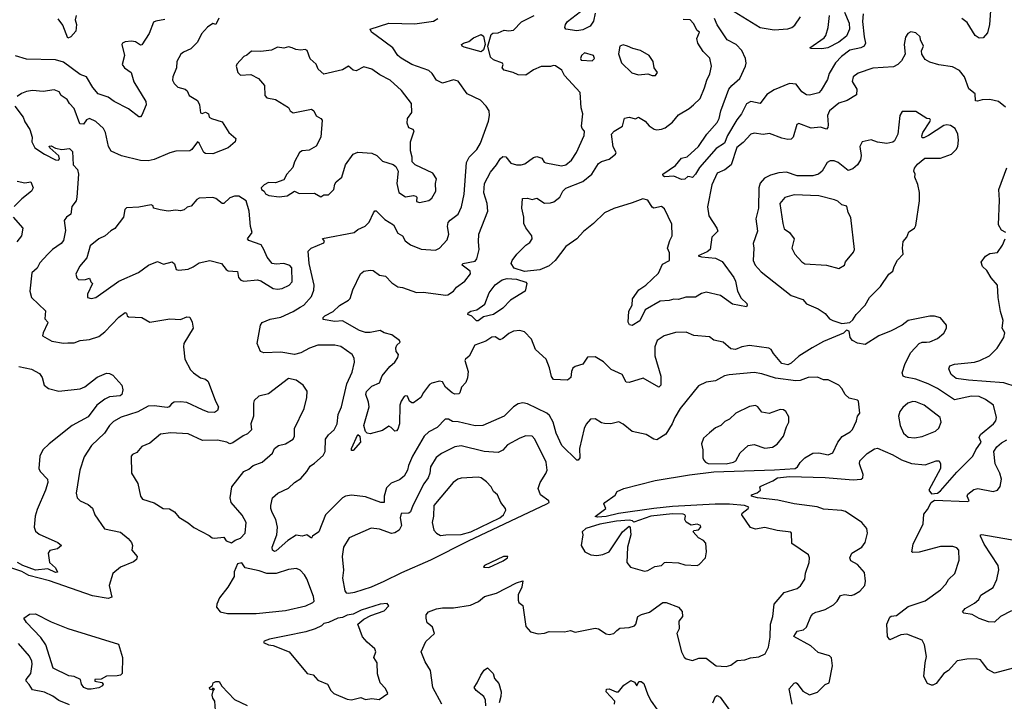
# Model space of a CAD drawing. Extents: x 1921360 to 2014538, y 768294 to 907744.
# Tile 203 of 256: x 1984132 to 1990518, y 806505 to 810927. Entities that reach past the tile are written whole.
import ezdxf

# ---------------------------------------------------------------- set-up
doc = ezdxf.new("R2010")
doc.units = 0

msp = doc.modelspace()

# ---------------------------------------------------------------- linework, layer by layer
at = {"layer": '0CON10XD'}
for points in [[(1987865, 810970), (1987852.7, 810917.3), (1987831.4, 810885), (1987785, 810860.9), (1987745, 810853.8), (1987675, 810866), (1987667.5, 810875), (1987671.5, 810895), (1987684.2, 810915.8), (1987797.6, 811002.4)], [(1988765, 810979.4), (1988934, 810875), (1989025, 810860.5), (1989115, 810866.9), (1989138.8, 810875), (1989158.3, 810891.7), (1989197.1, 810945)], [(1989481.1, 810975), (1989510.7, 810905), (1989514.3, 810865.7), (1989495, 810819.2), (1989445, 810781.6), (1989374, 810745), (1989335, 810737.5), (1989265, 810740), (1989257.5, 810745), (1989350, 810810), (1989360.6, 810825), (1989376.4, 810875), (1989384.1, 810955)], [(1990431.5, 811015), (1990422.5, 810895), (1990408.8, 810841.2), (1990380.9, 810809.1), (1990355, 810805.8), (1990329.2, 810825), (1990278.1, 810908.1), (1990243.3, 810935)], [(1985072.9, 810927.1), (1985015, 810917.5), (1985000.2, 810909.8), (1984972.7, 810837.3), (1984925, 810764), (1984915, 810760.8), (1984882.2, 810782.2), (1984856.7, 810786.7), (1984815, 810782.4), (1984799.5, 810775), (1984794.7, 810765.3), (1984812.5, 810695), (1984797.3, 810635), (1984810.7, 810615), (1984854.7, 810584.7), (1984873.2, 810523.2), (1984950.8, 810395), (1984951.4, 810375), (1984923.4, 810306.6), (1984915, 810296), (1984905, 810297.5), (1984838.1, 810348.1), (1984745, 810396.4), (1984704.7, 810424.7), (1984641.2, 810445), (1984606.6, 810486.6), (1984565, 810555.6), (1984525, 810571.8), (1984415, 810650.7), (1984364.6, 810665.4), (1984175, 810671.5), (1984105, 810692.9)], [(1985424, 810936), (1985405, 810896.2), (1985385, 810901.2), (1985350.8, 810879.2), (1985310.8, 810835), (1985285, 810781.2), (1985241.5, 810738.5), (1985193.4, 810716.6), (1985177.2, 810702.8), (1985152, 810655), (1985149.4, 810615), (1985124.4, 810555), (1985122.5, 810535), (1985133.6, 810513.6), (1985158.1, 810488.1), (1985206.2, 810475), (1985218.8, 810465), (1985231.2, 810435), (1985285, 810401.9), (1985298.2, 810375), (1985305, 810322.5), (1985315, 810317.5), (1985337, 810327), (1985356.4, 810316.4), (1985360, 810295), (1985376.7, 810285), (1985445, 810264), (1985488, 810195), (1985533.3, 810155), (1985528.8, 810135), (1985485, 810096), (1985384.2, 810055.8), (1985337.9, 810057.9), (1985326, 810065), (1985295, 810126.7), (1985285, 810133.3), (1985248.6, 810085), (1985235, 810075.7), (1985145, 810074.2), (1985105, 810063.1), (1985005, 810019.2), (1984965, 810010.8), (1984915.8, 810014.2), (1984793, 810043), (1984725, 810073.8), (1984708, 810105), (1984688.6, 810195), (1984675, 810220), (1984625, 810265.8), (1984585, 810285.7), (1984565, 810276), (1984545, 810248.6), (1984521.4, 810251.4), (1984485, 810350), (1984455, 810382), (1984439.1, 810409.1), (1984400, 810435), (1984387.8, 810457.8), (1984355, 810471.4), (1984285, 810460.8), (1984215, 810467.1), (1984175, 810460), (1984142.6, 810447.4), (1984115, 810427.5)], [(1984498.6, 810955), (1984492, 810925), (1984500.8, 810895), (1984495, 810852.5), (1984462.5, 810815), (1984445, 810807.5), (1984411.1, 810891.1), (1984381.4, 810931.4)], [(1986375, 807831.8), (1986285, 807841.1), (1986245, 807835.6), (1986225, 807825.6), (1986116, 807715), (1986071.2, 807605), (1986030, 807575), (1986025, 807563.3), (1985995, 807583.8), (1985965, 807575.7), (1985925, 807582.9), (1985871.8, 807548.2), (1985795, 807480), (1985785, 807477.5), (1985771.4, 807485), (1985769.2, 807505), (1985799.2, 807585), (1985803.1, 807635), (1985794.1, 807684.1), (1985769.1, 807729.2), (1985761.8, 807755), (1985760.4, 807775), (1985771.1, 807825), (1985805.8, 807855), (1985875, 807887.8), (1985915, 807924.4), (1985955, 807949.4), (1985994.2, 807995), (1986015, 808031.1), (1986045, 808049.5), (1986101, 808099), (1986112.5, 808125), (1986115.4, 808204.6), (1986135, 808234.3), (1986172.5, 808265), (1986190.9, 808305), (1986197.5, 808365), (1986220, 808415), (1986254.5, 808565), (1986289.1, 808640.9), (1986303.5, 808705), (1986301.3, 808731.3), (1986288, 808755), (1986215, 808807.3), (1986175, 808816.1), (1986065, 808814.6), (1986012, 808795), (1985955.8, 808765), (1985915.2, 808754.8), (1985825, 808768.8), (1985715, 808765.5), (1985693.3, 808775), (1985671.9, 808825), (1985694.6, 808945), (1985705, 808961.4), (1985756.5, 808983.5), (1985825, 808997.8), (1985905, 809032.6), (1985951.1, 809061.1), (1985974.4, 809075.6), (1986025, 809130), (1986039.1, 809170.9), (1986040.9, 809205), (1986008.8, 809345), (1986003.1, 809425), (1986023.3, 809445), (1986105, 809480), (1986108.8, 809488.8), (1986095, 809506.7), (1986301.2, 809545), (1986325, 809565.6), (1986372.1, 809587.9), (1986397.8, 809612.2), (1986426.8, 809673.2), (1986435, 809686), (1986445, 809687.5), (1986501, 809631), (1986556.6, 809596.6), (1986585, 809540.8), (1986615, 809524.3), (1986631.6, 809491.6), (1986666, 809465), (1986735, 809438.1), (1986828.5, 809431.5), (1986855, 809444.3), (1986905, 809498.8), (1986916.2, 809535), (1986907.3, 809585), (1986910.8, 809610.8), (1986923.2, 809626.8), (1986974.7, 809665.3), (1986998.1, 809711.9), (1987014.7, 809795.3), (1987030.5, 809999.5), (1987046.7, 810035), (1987096.4, 810085), (1987121.1, 810125), (1987171.7, 810268.3), (1987179.4, 810305), (1987176.9, 810335), (1987158.1, 810365), (1987120.8, 810405), (1987033.8, 810445), (1986975, 810528), (1986945, 810535.8), (1986875, 810514.2), (1986835, 810534.2), (1986808.1, 810578.1), (1986785, 810597.7), (1986675, 810636.2), (1986605, 810676.7), (1986584.4, 810695), (1986551.4, 810745), (1986445, 810824.6), (1986414.4, 810845), (1986404.3, 810865.7), (1986525, 810904.6), (1986695, 810900), (1986815, 810918.1), (1986844.2, 810935)], [(1989143.1, 806485), (1989123.5, 806586.5), (1989155, 806621.2), (1989165, 806626), (1989175, 806620), (1989210.6, 806570.6), (1989255, 806547.5), (1989307.2, 806562.8), (1989355, 806613.8), (1989382.5, 806625), (1989403.8, 806735), (1989397.2, 806787.2), (1989385, 806798.5), (1989310.2, 806820.3), (1989263.5, 806865), (1989153.8, 806925), (1989175, 806958.8), (1989215, 806968.9), (1989234.3, 806985), (1989262.3, 807055), (1989275, 807071.1), (1989295, 807083.3), (1989321.2, 807088.8), (1989355, 807100), (1989410, 807130), (1989434.2, 807155), (1989455, 807190), (1989481.7, 807198.3), (1989525, 807192), (1989545, 807198), (1989581.7, 807218.3), (1989612.5, 807255), (1989618.1, 807285), (1989610.3, 807340.3), (1989565, 807393.2), (1989522.5, 807415), (1989516, 807435), (1989530, 807465), (1989593.8, 807505), (1989615.7, 807535), (1989631.1, 807595), (1989625.5, 807625), (1989594.4, 807665), (1989486.9, 807735), (1989465, 807742.2), (1989345, 807751.1), (1989305, 807765.6), (1989155, 807784.7), (1989050, 807810), (1988917.5, 807825), (1988877.5, 807835), (1988877.5, 807845), (1988915, 807858), (1988937.5, 807875), (1988933.3, 807895), (1988939.5, 807900.5), (1989017.5, 807935), (1989046.7, 807955), (1989125, 807962.2), (1989355, 807957.1), (1989538.1, 807941.9), (1989590, 807945), (1989600.9, 807955), (1989603.2, 807975), (1989579.5, 808045), (1989581.4, 808065), (1989628.1, 808111.9), (1989675, 808142.5), (1989695, 808146.2), (1989795, 808102.7), (1989850.8, 808070.8), (1989915, 808046.7), (1990005, 808037.7), (1990075, 808064.7), (1990094.6, 808064.6), (1990104.2, 808044.2), (1990103.1, 808015), (1990028.4, 807875), (1990045, 807850.5), (1990085.5, 807854.5), (1990105, 807871.1), (1990209, 807991), (1990312.9, 808095), (1990333.2, 808136.8), (1990368, 808185), (1990355.8, 808215), (1990363.8, 808235), (1990448.2, 808305), (1990462.3, 808325), (1990467.5, 808345), (1990447.5, 808425), (1990395, 808463.5), (1990355, 808482.7), (1990305, 808484.6), (1990195, 808460), (1990085, 808534.7), (1990025, 808564.7), (1989945, 808595.2), (1989877.1, 808607.1), (1989861.9, 808615), (1989854.5, 808635), (1989874.2, 808695.8), (1989912.4, 808767.6), (1989966.5, 808825), (1989985, 808834.1), (1990012.5, 808835), (1990035, 808836.5), (1990085, 808858.6), (1990126.4, 808893.6), (1990143.8, 808925), (1990143.8, 808945), (1990105, 808992.5), (1990065, 809003.8), (1990035, 809003.8), (1989894.1, 808975.9), (1989855.6, 808944.4), (1989785, 808907.1), (1989703.3, 808875), (1989615, 808819.2), (1989565, 808828.8), (1989533.3, 808845), (1989518.8, 808865), (1989512.5, 808905), (1989495, 808912.5), (1989476, 808894), (1989345, 808838.6), (1989272.7, 808797.3), (1989185, 808743.5), (1989135, 808697.3), (1989115, 808688.4), (1989075, 808696.9), (1989020.3, 808760.3), (1989005, 808786.9), (1988990, 808795), (1988865, 808812.1), (1988816, 808804), (1988775, 808786.9), (1988745, 808790.8), (1988695, 808834.3), (1988635, 808848.5), (1988605, 808868.6), (1988505, 808877.9), (1988455, 808898.5), (1988385, 808896.5), (1988311.2, 808875), (1988266.9, 808845), (1988251.1, 808805), (1988252.1, 808745), (1988290.9, 808615), (1988289.2, 808555), (1988277.3, 808542.7), (1988175, 808600), (1988085, 808573.3), (1988065.7, 808575.7), (1988040, 808625), (1987968.3, 808658.3), (1987917.4, 808707.4), (1987865, 808740), (1987815, 808738), (1987785, 808691.2), (1987735, 808676), (1987720, 808665), (1987711.2, 808645), (1987707.5, 808605), (1987685, 808588), (1987595, 808593.3), (1987581.9, 808611.9), (1987567.4, 808667.4), (1987545.8, 808725), (1987476.6, 808786.6), (1987450.6, 808855), (1987405, 808901.9), (1987375, 808910), (1987335, 808905.5), (1987305, 808890.5), (1987265, 808857.8), (1987245, 808850.5), (1987215, 808868.4), (1987195, 808866.7), (1987155, 808841.5), (1987084.3, 808815.7), (1987046.1, 808743.9), (1987023.1, 808725), (1987020, 808715), (1987040.6, 808645), (1987036.2, 808603.8), (1987025, 808572.2), (1986997.4, 808542.6), (1986987.5, 808505), (1986980.9, 808499.1), (1986955, 808496.8), (1986936.7, 808505), (1986893.4, 808543.4), (1986875, 808576.2), (1986855, 808581.5), (1986805, 808569.6), (1986790.3, 808559.7), (1986751.1, 808508.9), (1986733.8, 808475), (1986685, 808440), (1986675, 808440), (1986661.2, 808451.2), (1986646.7, 808485), (1986635, 808487.1), (1986625, 808481.4), (1986605, 808450.8), (1986597.2, 808425), (1986594.5, 808305), (1986585, 808271.2), (1986575, 808258.8), (1986565, 808258), (1986541.7, 808281.7), (1986525, 808288.8), (1986485, 808262.5), (1986405, 808240), (1986385, 808244.5), (1986374.3, 808254.3), (1986364.7, 808295), (1986397.7, 808415), (1986394.7, 808444.7), (1986375.9, 808495), (1986380.3, 808515), (1986415, 808548.5), (1986465, 808571.1), (1986483.9, 808616.1), (1986532.9, 808677.1), (1986564.4, 808705), (1986584.4, 808735), (1986589.2, 808755), (1986574.4, 808775), (1986572.3, 808797.7), (1986578.8, 808815), (1986598.8, 808835), (1986596, 808845), (1986545, 808881.9), (1986495, 808894.2), (1986470.6, 808910.6), (1986405, 808897.4), (1986375, 808897.8), (1986335, 808911.1), (1986225, 808972.5), (1986175, 808968.9), (1986101.2, 808981.2), (1986101.2, 808995), (1986111.2, 809005), (1986165, 809033.1), (1986206.6, 809073.4), (1986263.9, 809106.1), (1986275, 809118.8), (1986293.3, 809175), (1986341.3, 809278.7), (1986364.5, 809295.5), (1986405, 809302.5), (1986425, 809300), (1986465, 809268.2), (1986505, 809261.9), (1986545, 809220), (1986585, 809194.2), (1986615, 809190), (1986705, 809156.7), (1986748.2, 809158.2), (1986895, 809140), (1986908, 809142), (1986944.6, 809165.4), (1986965, 809190.8), (1987019.1, 809230.9), (1987055, 809278), (1987052.7, 809295), (1987000.8, 809335), (1987005.6, 809344.4), (1987085, 809359.6), (1987097.5, 809375), (1987111.4, 809435), (1987106.7, 809485), (1987110.6, 809535), (1987168.9, 809685), (1987163.1, 809735), (1987143, 809803), (1987146.9, 809865), (1987185, 809936.5), (1987224.7, 809985.3), (1987247.1, 810025), (1987265, 810038.1), (1987285, 810038), (1987316.5, 809996.5), (1987354.1, 809985.9), (1987384.7, 809985.3), (1987407.4, 809992.6), (1987465, 810032), (1987485, 810038.1), (1987517.6, 810027.6), (1987533.2, 810003.2), (1987545, 809997.5), (1987645, 809979.3), (1987675, 809986), (1987710.4, 810015), (1987743.3, 810065), (1987793.6, 810176.4), (1987794.5, 810204.5), (1987780, 810220), (1987775.5, 810235), (1987784.7, 810315), (1987772.5, 810355), (1987767.1, 810455), (1987665.8, 810565), (1987649.1, 810599.1), (1987608.1, 810628.1), (1987595, 810629.2), (1987575, 810623.1), (1987515, 810622.1), (1987465, 810600.8), (1987415, 810566.7), (1987365, 810568.6), (1987333.3, 810585), (1987275, 810600), (1987261.2, 810615), (1987267.5, 810635), (1987263.3, 810645), (1987205, 810665.5), (1987185, 810684.2), (1987167.9, 810755), (1987189.4, 810830.6), (1987201.2, 810838.8), (1987235, 810842), (1987275, 810858.8), (1987305, 810854.2), (1987335, 810858), (1987387, 810913), (1987468, 810955)], [(1987415.6, 809575.6), (1987400.6, 809605), (1987400.6, 809645), (1987388, 809705), (1987392.3, 809767.7), (1987425, 809767.8), (1987455, 809760), (1987485, 809769.2), (1987535, 809735.6), (1987575, 809738.2), (1987595.6, 809745), (1987635, 809775.4), (1987655.4, 809814.6), (1987675, 809832.9), (1987785, 809877.1), (1987842.5, 809925), (1987886.1, 809993.9), (1987905, 810006.2), (1987955, 810020.9), (1987995.7, 810055), (1988000, 810065), (1987981.8, 810101.8), (1987971.1, 810185), (1987987.3, 810202.7), (1988041.1, 810235), (1988055, 810288.8), (1988085, 810294), (1988125, 810284), (1988145, 810293.3), (1988187.6, 810267.6), (1988215, 810238.6), (1988246.6, 810216.6), (1988265, 810211.4), (1988295, 810215.8), (1988318.8, 810225), (1988365, 810262), (1988405, 810309.4), (1988475, 810351.4), (1988501.4, 810375), (1988544.4, 810415), (1988574.4, 810485), (1988587.5, 810535), (1988608.8, 810575), (1988618.1, 810625), (1988607.6, 810677.6), (1988565, 810720.8), (1988529.2, 810775), (1988524.2, 810805), (1988540, 810845), (1988525, 810856.7), (1988502.9, 810902.9), (1988480, 810925), (1988435, 810927.5)], [(1989603.1, 810965), (1989597.7, 810915), (1989610, 810815), (1989616.7, 810775), (1989609.2, 810755), (1989586.4, 810743.7), (1989515, 810730), (1989462.6, 810687.4), (1989423.7, 810646.3), (1989382.6, 810577.4), (1989370.6, 810539.4), (1989330.9, 810469.1), (1989315, 810451.4), (1989255, 810437.8), (1989235, 810440), (1989205, 810458.1), (1989167.8, 810507.8), (1989125, 810512.6), (1989025, 810470.9), (1988977.9, 810442.1), (1988935, 810382.5), (1988875, 810395.4), (1988845, 810381.5), (1988813.7, 810316.3), (1988783, 810277), (1988722.5, 810175), (1988702.7, 810125), (1988650, 810090), (1988541.5, 809968.5), (1988515, 809923.8), (1988495, 809902.5), (1988478, 809908), (1988465, 809910), (1988445, 809892.5), (1988425, 809890), (1988375, 809911.2), (1988315, 809906.2), (1988304.3, 809914.3), (1988304.2, 809925), (1988385, 809980.8), (1988425, 810028.8), (1988462, 810038), (1988533.6, 810105), (1988588.2, 810185), (1988655, 810259.5), (1988668.4, 810285), (1988679.8, 810335), (1988731.1, 810475), (1988750.3, 810499.7), (1988803.1, 810545), (1988840, 810625), (1988843.5, 810645), (1988839.1, 810675), (1988815, 810726.9), (1988778.9, 810765), (1988720, 810795), (1988655, 810893.8), (1988637.7, 810935)], [(1990525, 810359.2), (1990480, 810395), (1990425, 810408.1), (1990375, 810406.5), (1990345, 810397.1), (1990331.3, 810401.3), (1990328.8, 810445), (1990287.9, 810477.9), (1990260.8, 810555), (1990227.2, 810597.2), (1990181.3, 810621.3), (1990094.3, 810634.3), (1990035, 810652), (1990005, 810669.2), (1989982.4, 810702.4), (1989981.1, 810725), (1989993.3, 810755), (1989974.2, 810795), (1989972.5, 810815), (1989945, 810842.5), (1989911.7, 810848.3), (1989892.4, 810837.6), (1989877.1, 810812.9), (1989868.9, 810765), (1989873.9, 810703.9), (1989850.7, 810659.3), (1989828, 810635), (1989798.2, 810621.8), (1989665, 810613.1), (1989569.8, 810580.2), (1989538.1, 810555), (1989530.9, 810525), (1989560.4, 810475), (1989559.8, 810440.2), (1989498, 810402), (1989444.3, 810385), (1989385, 810335.5), (1989370.2, 810305), (1989376, 810244), (1989373.5, 810226.5), (1989365, 810216), (1989325, 810228.5), (1989265, 810223.5), (1989185, 810253.3), (1989172.3, 810247.7), (1989149.2, 810165), (1989135, 810152), (1989115, 810150), (1989075, 810158.5), (1988995, 810188.2), (1988955, 810182.5), (1988895, 810190.9), (1988875, 810183.3), (1988825, 810129.5), (1988782.8, 810097.2), (1988745.6, 809984.4), (1988705, 809951.9), (1988655, 809930.6), (1988621.9, 809855), (1988592.9, 809712.9), (1988601.9, 809655), (1988653.1, 809575), (1988659.4, 809555), (1988620, 809515), (1988609.4, 809435), (1988590.2, 809419.8), (1988533.3, 809395), (1988555, 809387.5), (1988645, 809379.5), (1988687.7, 809357.7), (1988763.3, 809255), (1988775, 809230), (1988787.1, 809165), (1988811.1, 809121.1), (1988847.5, 809085), (1988851.2, 809075), (1988846, 809064), (1988755, 809081.9), (1988676.7, 809136.7), (1988585, 809158.8), (1988555, 809150), (1988515, 809126), (1988452.7, 809127.3), (1988405, 809110.8), (1988375, 809114.4), (1988345, 809105.6), (1988285, 809101.4), (1988188.8, 809045), (1988155, 808974), (1988105, 808942.5), (1988086.2, 808946.2), (1988079.2, 808965), (1988082.9, 809035), (1988104.2, 809075), (1988106, 809115), (1988147.5, 809175), (1988191.9, 809205), (1988275, 809282.5), (1988300.2, 809339.8), (1988346.7, 809365), (1988347.3, 809415), (1988333.5, 809445), (1988348.9, 809495), (1988362.9, 809525), (1988360.8, 809600.8), (1988315, 809698.6), (1988295, 809715.6), (1988245, 809704.4), (1988235, 809710), (1988205, 809756.8), (1988173.3, 809765), (1988105, 809737.7), (1987985, 809702.3), (1987925, 809673.8), (1987853.8, 809605), (1987787.8, 809552.2), (1987745.5, 809504.5), (1987675, 809454.6), (1987605.4, 809365), (1987565, 809330.3), (1987505, 809303), (1987405, 809293.9), (1987338, 809315), (1987318.9, 809345), (1987325.6, 809365), (1987356.9, 809405), (1987415, 809464.2), (1987439.7, 809480.3), (1987455.6, 809504.4), (1987452.5, 809525), (1987415.6, 809575.6)], [(1987125, 810719.2), (1987015, 810748.9), (1987002.5, 810755), (1986998, 810765), (1987011.2, 810775), (1987045.4, 810784.6), (1987075, 810808.6), (1987125, 810831.2), (1987139.4, 810819.4), (1987151.1, 810765), (1987139.1, 810730.9), (1987125, 810719.2)], [(1986725, 809741.4), (1986785, 809752.9), (1986805, 809768.8), (1986830, 809815), (1986828.8, 809865), (1986836, 809895), (1986810.5, 809930.5), (1986696.7, 809985), (1986676.7, 810005), (1986678, 810035), (1986666, 810075), (1986666.1, 810133.9), (1986690.8, 810205), (1986683.3, 810215), (1986655, 810226.2), (1986644.4, 810255), (1986648.1, 810285), (1986675.3, 810324.7), (1986673.2, 810383.2), (1986608.1, 810468.1), (1986535, 810533.3), (1986468, 810568), (1986415.5, 810605.5), (1986365, 810620), (1986315, 810594.2), (1986295, 810598.8), (1986263.9, 810626.1), (1986225, 810602), (1986105, 810573.8), (1986066.7, 810605), (1986055, 810637.5), (1986015, 810673.3), (1985996.4, 810726.4), (1985982.7, 810732.7), (1985955, 810728.1), (1985922.4, 810732.4), (1985900, 810745), (1985875, 810750.8), (1985845, 810742.5), (1985805, 810748.6), (1985765, 810728.6), (1985695, 810720.8), (1985635, 810722), (1985605, 810696.7), (1985585, 810688.8), (1985540.9, 810639.1), (1985536, 810625), (1985546.9, 810585), (1985565, 810566.4), (1985630.3, 810570.3), (1985680.8, 810545), (1985719.4, 810499.4), (1985722.4, 810435), (1985735, 810420.8), (1985790, 810410), (1985875, 810356.2), (1985886, 810335), (1985905, 810323.3), (1986025.5, 810345.5), (1986040, 810335), (1986055, 810302.5), (1986085, 810286.7), (1986093.9, 810273.9), (1986084, 810165), (1986055, 810106.7), (1986009.7, 810080.3), (1985965, 810075.6), (1985947.5, 810065), (1985914.2, 810005), (1985903.2, 809966.8), (1985863.8, 809925), (1985845, 809887.5), (1985790.8, 809869.2), (1985745, 809870.4), (1985717.1, 809855), (1985697.5, 809835), (1985700, 809825), (1985716.7, 809815), (1985727, 809797), (1985747, 809787), (1985815, 809776.7), (1985865.9, 809784.1), (1985915, 809813.3), (1985945, 809799.2), (1986045, 809801.2), (1986085, 809777.5), (1986105, 809790), (1986135, 809790), (1986168.8, 809825), (1986175, 809860), (1986183.8, 809875), (1986221.2, 809905), (1986246, 809985), (1986295.8, 810054.2), (1986325, 810068), (1986415, 810060.6), (1986448.8, 810045), (1986485, 810009.2), (1986555, 809987.5), (1986572.5, 809975), (1986586.4, 809943.6), (1986577.5, 809865), (1986590, 809805), (1986635, 809776.5), (1986685, 809785.8), (1986701.2, 809781.2), (1986706.7, 809775), (1986705, 809746.7), (1986725, 809741.4)], [(1988235, 810564), (1988255, 810564.2), (1988268.8, 810585), (1988246.7, 810615), (1988241.2, 810655), (1988214.3, 810694.3), (1988157.3, 810727.3), (1988109.1, 810739.1), (1988075, 810755.8), (1988045, 810763.3), (1988023.3, 810755), (1988016.1, 810706.1), (1988036.1, 810646.1), (1988102.1, 810582.1), (1988145, 810568.2), (1988205.6, 810575.6), (1988235, 810564)], [(1987845, 810660), (1987860, 810675), (1987852.5, 810695), (1987795, 810711.2), (1987776.7, 810695), (1987770, 810675), (1987773.3, 810663.3), (1987845, 810660)], [(1984099.4, 810365), (1984155.4, 810295.4), (1984165.6, 810265), (1984196.9, 810215), (1984213.3, 810165), (1984210.8, 810135), (1984230.8, 810095), (1984293.5, 810053.5), (1984365, 810018.5), (1984384.5, 810015.5), (1984390, 810025), (1984385, 810044.3), (1984328, 810095), (1984323, 810107), (1984335, 810108.6), (1984363.1, 810093.1), (1984405, 810083.8), (1984455, 810092), (1984475, 810072.5), (1984479.2, 809985), (1984506, 809955), (1984514.3, 809925), (1984502.5, 809775), (1984497.9, 809752.1), (1984470.8, 809715), (1984463.8, 809665), (1984434.5, 809645.5), (1984420, 809625), (1984428.3, 809558.3), (1984416.6, 809495), (1984401.1, 809475), (1984345, 809436.5), (1984313.5, 809405), (1984261.8, 809348.2), (1984245, 809314.2), (1984210, 809285), (1984196.9, 809165), (1984207.5, 809125), (1984298.8, 809038.8), (1984294.2, 808985), (1984314, 808965), (1984313.3, 808955), (1984283.3, 808895), (1984280.8, 808875), (1984340.4, 808840.4), (1984415, 808828.5), (1984445, 808830), (1984485, 808830.9), (1984524.2, 808845.8), (1984585, 808851.2), (1984645, 808871.4), (1984685, 808900.6), (1984775, 808997.5), (1984815, 809026), (1984825, 809022.5), (1984830, 809005), (1984838.3, 808998.3), (1984925, 808994.5), (1984975, 808963.8), (1985105, 808985.4), (1985175, 808981.1), (1985215, 808999.5), (1985235, 808997.5), (1985251.5, 808965), (1985256.9, 808925), (1985197.5, 808825), (1985193.8, 808805), (1985201.9, 808725), (1985240, 808655), (1985258.1, 808635), (1985305, 808603.3), (1985338, 808595), (1985355, 808579.2), (1985401.4, 808451.4), (1985420.4, 808415), (1985415, 808390.6), (1985395, 808378.6), (1985355, 808381.2), (1985318.1, 808395), (1985215, 808443.1), (1985175, 808448.2), (1985133.3, 808445), (1985116.2, 808435), (1985101.2, 808415), (1985088.8, 808411.2), (1985005, 808420.6), (1984965, 808418.7), (1984897.9, 808382.1), (1984791.1, 808348.9), (1984740.2, 808319.8), (1984714.4, 808295), (1984681.5, 808245), (1984598.6, 808165), (1984549.7, 808090.3), (1984521.1, 808005), (1984498, 807855), (1984503.8, 807825), (1984523.3, 807805), (1984575, 807781.2), (1984605, 807756.7), (1984618.8, 807715), (1984682.5, 807622.5), (1984785, 807602), (1984835, 807561.2), (1984856, 807535), (1984863.3, 807515), (1984860, 807485), (1984892.9, 807445), (1984888.6, 807425), (1984870.7, 807409.3), (1984786.2, 807375), (1984736.4, 807333.6), (1984711.2, 807255), (1984729.1, 807180.9), (1984705, 807172.1), (1984605, 807188.1), (1984325, 807286), (1984190.6, 807320.6), (1984145, 807346.1), (1983995, 807395.5)], [(1989465, 808956.7), (1989515, 808962.5), (1989535, 808980), (1989556.2, 809015), (1989615.8, 809075), (1989643.3, 809125), (1989715.8, 809195), (1989769.2, 809275), (1989795.8, 809295), (1989802.9, 809325), (1989825, 809366.2), (1989861.2, 809405), (1989856.7, 809445), (1989862.3, 809487.7), (1989886.7, 809515), (1989899.5, 809550.5), (1989935.7, 809574.3), (1989945, 809592.5), (1989967.9, 809752.1), (1989967.5, 809805), (1989957.3, 809857.3), (1989937.5, 809905), (1989940, 809925), (1989931.2, 809945), (1989935, 809962.5), (1989955, 809990), (1990002.3, 810027.7), (1990105, 810027.5), (1990175.8, 810054.2), (1990205, 810083.8), (1990215.8, 810105), (1990221.1, 810145), (1990217.3, 810185), (1990200.2, 810220.2), (1990170, 810240), (1990145, 810244.5), (1990125, 810239.2), (1990026.4, 810176.4), (1989995, 810160), (1989985, 810160), (1989982.5, 810172.5), (1989990.6, 810195), (1990035.8, 810265), (1990040, 810275), (1990035, 810282.5), (1990015, 810286.2), (1989945, 810330.8), (1989855, 810331.2), (1989841.4, 810305), (1989826.7, 810185), (1989805, 810140), (1989795, 810132), (1989755, 810124.2), (1989695, 810133.1), (1989655, 810147.1), (1989595.9, 810134.1), (1989581.9, 810105), (1989588.5, 810045), (1989585, 810016.7), (1989565, 809984.2), (1989535, 809959.2), (1989505, 809949.2), (1989440.9, 810000.9), (1989415, 810010.8), (1989388.3, 810011.7), (1989369.1, 810000.9), (1989335.7, 809945), (1989313.3, 809925), (1989275, 809914.7), (1989215, 809912.7), (1989175, 809914.6), (1989105, 809937.1), (1989055, 809932.9), (1989001.5, 809918.5), (1988961.8, 809898.2), (1988933.5, 809866.5), (1988925, 809836.7), (1988923.5, 809705), (1988905.6, 809634.4), (1988916.5, 809555), (1988889.2, 809475), (1988894.4, 809445), (1988888.5, 809365), (1988901.9, 809335), (1988940.6, 809290.6), (1989135, 809138.1), (1989210.9, 809110.9), (1989235, 809084.3), (1989310.9, 809050.9), (1989355, 809020), (1989385, 808986.2), (1989405, 808976.2), (1989465, 808956.7)], [(1990527.5, 809545), (1990500.5, 809560.5), (1990480, 809595), (1990485.8, 809755), (1990481.4, 809825), (1990533.6, 809965)], [(1984115, 809879.5), (1984165, 809868.1), (1984203.9, 809873.9), (1984220, 809835), (1984209.2, 809815), (1984145.3, 809764.7), (1984095, 809714.4)], [(1984595, 809118), (1984625, 809124.2), (1984775, 809229.5), (1984903.4, 809286.6), (1984966.7, 809335), (1985025, 809358), (1985065, 809341.2), (1985120, 809355), (1985135, 809342.5), (1985146.1, 809306.1), (1985165, 809302), (1985225, 809307.5), (1985257.6, 809322.4), (1985295, 809350), (1985365, 809364), (1985440, 809345), (1985471.2, 809305), (1985485, 809298), (1985545, 809292.5), (1985551.2, 809255), (1985566.1, 809236.1), (1985585, 809231.2), (1985675, 809238.8), (1985695, 809233.3), (1985775, 809183.5), (1985805, 809178.5), (1985833.5, 809183.5), (1985880, 809205), (1985898.2, 809225), (1985897.4, 809317.4), (1985885, 809331.9), (1985845, 809345.5), (1985795, 809340), (1985770, 809345), (1985736.4, 809386.4), (1985716.4, 809436.4), (1985698.1, 809465), (1985617.5, 809495), (1985610, 809505), (1985639.4, 809545), (1985628.9, 809585), (1985619.2, 809685), (1985601.2, 809751.2), (1985552.3, 809782.3), (1985525, 809782.5), (1985495, 809771.4), (1985455, 809733.3), (1985445, 809733.3), (1985405, 809765.8), (1985385, 809774), (1985295, 809769.2), (1985280.3, 809759.7), (1985245, 809716.7), (1985218.8, 809711.2), (1985197.7, 809692.3), (1985175, 809686.7), (1985145, 809691.2), (1985095, 809684), (1985043.9, 809693.9), (1985000, 809705), (1984998.3, 809718.3), (1984985, 809726.2), (1984905, 809710.8), (1984825, 809705.8), (1984813.8, 809695), (1984806.2, 809645), (1984748.3, 809571.7), (1984722.1, 809557.9), (1984686, 809525), (1984645, 809504.3), (1984589.8, 809460.2), (1984567.3, 809382.7), (1984520, 809325), (1984496.2, 809275), (1984503, 809253), (1984515, 809240), (1984559.5, 809240.5), (1984585, 809248.8), (1984593.3, 809225), (1984603.3, 809215), (1984571.1, 809145), (1984571.2, 809125), (1984595, 809118)], [(1989445, 809312.7), (1989481.2, 809335), (1989488.8, 809355), (1989540.8, 809419.2), (1989546, 809435), (1989523, 809643), (1989505.7, 809675), (1989497.5, 809717.5), (1989465, 809726), (1989438.9, 809748.9), (1989417.6, 809757.6), (1989315, 809783.2), (1989155, 809790.9), (1989095, 809773.6), (1989063.1, 809735), (1989080.5, 809605), (1989090.9, 809570.9), (1989125, 809545.8), (1989154.4, 809505), (1989140.6, 809445), (1989158.6, 809405), (1989205.6, 809355), (1989225, 809343.3), (1989365, 809334), (1989445, 809312.7)], [(1984090, 809645), (1984153.1, 809575), (1984142.9, 809525), (1984112.9, 809485)], [(1990675, 808517.8), (1990515, 808570.5), (1990285, 808587), (1990205, 808598.7), (1990172.5, 808625), (1990157.5, 808662.5), (1990165, 808680), (1990195, 808691.9), (1990325, 808705.4), (1990360, 808715), (1990422, 808745), (1990472.5, 808795), (1990514, 808865), (1990521.2, 808895), (1990504.3, 808925), (1990510.8, 808975), (1990493.4, 809033.4), (1990477.1, 809125), (1990472.9, 809205), (1990432.8, 809252.8), (1990405, 809300), (1990376.2, 809325), (1990367, 809353), (1990396.7, 809393.3), (1990425, 809408.8), (1990473, 809417), (1990506, 809464), (1990524, 809505)], [(1987105, 808973.8), (1987093.9, 808973.9), (1987065, 809002.5), (1987037.5, 809015), (1987041.2, 809025), (1987057.5, 809035), (1987096.7, 809043.3), (1987149.4, 809080.6), (1987176, 809155), (1987215, 809206), (1987261.9, 809238.1), (1987293.4, 809246.6), (1987354.3, 809244.3), (1987414.6, 809224.6), (1987420.6, 809215), (1987410, 809165), (1987315, 809108), (1987265, 809055.8), (1987206, 809015), (1987140.7, 808999.3), (1987105, 808973.8)], [(1984126.9, 808676.9), (1984208.4, 808658.4), (1984261.1, 808631.1), (1984277.8, 808605), (1984290.8, 808555), (1984318.8, 808535), (1984385, 808516.9), (1984525, 808531.6), (1984553.3, 808545), (1984635, 808606.9), (1984695, 808632.5), (1984715, 808630.8), (1984735, 808620), (1984793.6, 808555), (1984800, 808525), (1984795, 808494), (1984783.4, 808486.6), (1984715, 808479.4), (1984684.8, 808465.2), (1984633.2, 808425), (1984575, 808349.1), (1984471.8, 808295), (1984323.1, 808175), (1984281.1, 808135), (1984262.1, 808095), (1984256.5, 808015), (1984265.6, 807995), (1984311.4, 807945), (1984314.4, 807925), (1984299.5, 807875), (1984245, 807750), (1984233.1, 807705), (1984226.4, 807635), (1984235, 807608), (1984257.9, 807587.9), (1984378.8, 807535), (1984403.8, 807515), (1984376.1, 807493.9), (1984326.9, 807483.1), (1984317.5, 807465), (1984325.5, 807405.5), (1984365, 807371.2), (1984377.1, 807342.9), (1984365, 807339.2), (1984315, 807363.5), (1984234.1, 807355.9), (1984152.4, 807385), (1984116.8, 807405)], [(1986869.6, 806485), (1986810.5, 806595), (1986797.3, 806705), (1986761.7, 806761.7), (1986736.7, 806825), (1986765, 806893.3), (1986823.3, 806945), (1986810, 806985), (1986791.3, 807001.3), (1986774.3, 807014.3), (1986768, 807045), (1986768.8, 807065), (1986782.5, 807085), (1986835, 807104), (1986875, 807110.8), (1986945, 807110), (1987055, 807127.8), (1987107.9, 807152.1), (1987146.7, 807185), (1987225, 807205.6), (1987355, 807272.9), (1987395, 807286.2), (1987389.5, 807245), (1987364.6, 807195), (1987365, 807160), (1987370, 807145), (1987396.2, 807126.2), (1987415, 806990), (1987445.8, 806955), (1987495, 806942.9), (1987535, 806946.9), (1987565, 806957.1), (1987665, 806954.2), (1987705, 806963.3), (1987735, 806953.3), (1987865, 806978.6), (1987885, 806974.3), (1987935, 806941.8), (1987955, 806937.8), (1987985.5, 806944.5), (1988005.6, 806964.4), (1988025, 806979.2), (1988085, 806983.8), (1988120, 806995), (1988128.9, 807005), (1988140, 807055), (1988165, 807068.1), (1988217.6, 807082.4), (1988304, 807146), (1988325, 807145.6), (1988405, 807115.6), (1988428.1, 807088.1), (1988430.5, 807055), (1988406.2, 807025), (1988409.2, 806975), (1988393.8, 806945), (1988424.5, 806825), (1988441.7, 806791.7), (1988455, 806780.9), (1988495, 806768.5), (1988536.5, 806783.5), (1988585, 806784.5), (1988650, 806735), (1988715, 806730.6), (1988745, 806738.6), (1988785, 806770), (1988835, 806772.9), (1988872.4, 806787.6), (1988925, 806792.9), (1988967.3, 806812.8), (1988987.5, 806855), (1989000.3, 806919.7), (1989001.8, 807005), (1989017, 807055), (1989025, 807134), (1989089.6, 807210.4), (1989173.7, 807236.3), (1989196.4, 807253.6), (1989223.3, 807296.7), (1989227.5, 807335), (1989251.4, 807405), (1989254.3, 807435), (1989248, 807455), (1989138.8, 807528.8), (1989137.8, 807595), (1989132.7, 807602.7), (1989045, 807613.1), (1988965, 807632.5), (1988905, 807620.6), (1988871.7, 807631.7), (1988816, 807715), (1988818.8, 807725), (1988855.8, 807755), (1988860, 807765), (1988833.3, 807775), (1988735, 807784), (1988642.6, 807782.6), (1988365, 807768.1), (1988245.1, 807755.1), (1988015, 807722.3), (1987935, 807703.5), (1987878.8, 807698.8), (1987863.9, 807703.9), (1987933.3, 807755), (1987920, 807785), (1987927.5, 807795), (1987995, 807841.2), (1988008, 807865), (1988050.8, 807885), (1988253.5, 807936.5), (1988475.1, 807974.9), (1988635, 807994.3), (1989026.8, 808006.8), (1989162.5, 808015), (1989177.5, 808025), (1989195, 808054.3), (1989225, 808083.1), (1989275, 808114.4), (1989315, 808116.9), (1989375, 808104.3), (1989405, 808116), (1989439.1, 808185), (1989466.4, 808223.6), (1989518, 808252), (1989533, 808267), (1989559.2, 808325), (1989566, 808355), (1989580, 808375), (1989571.7, 808451.7), (1989565, 808458.8), (1989512.1, 808472.1), (1989485.7, 808495.7), (1989464.2, 808535), (1989443.8, 808555), (1989375, 808590.8), (1989345, 808590), (1989306.6, 808606.6), (1989245, 808604.4), (1989195, 808585.7), (1989165.6, 808584.4), (1989035, 808600.9), (1988945, 808630), (1988895, 808638.2), (1988732.4, 808622.4), (1988702.9, 808617.1), (1988645, 808583.5), (1988583.9, 808576.1), (1988535, 808550.8), (1988414.6, 808405), (1988380, 808345), (1988364.5, 808305), (1988322, 808238), (1988265, 808202), (1988245, 808204.3), (1988195.5, 808235.5), (1988105, 808254.4), (1988045, 808302.9), (1988017, 808317), (1987965, 808305.7), (1987925, 808306.9), (1987905, 808311.4), (1987865, 808337.5), (1987835, 808335.7), (1987805, 808302), (1987792.7, 808275), (1987763.5, 808145), (1987764.2, 808085), (1987755, 808068.8), (1987745, 808068), (1987647.7, 808165), (1987612, 808245), (1987592.8, 808315), (1987568.4, 808358.4), (1987550.6, 808375), (1987425, 808433.6), (1987395, 808440.6), (1987365.7, 808434.3), (1987335, 808415.7), (1987275, 808354.5), (1987135, 808293.6), (1987085, 808291.8), (1986975, 808318.1), (1986939.4, 808319.4), (1986913.8, 808335), (1986891.4, 808335), (1986838.8, 808281.2), (1986785, 808251.8), (1986754.6, 808225.4), (1986680.6, 808095), (1986654, 808035), (1986646.9, 808003.1), (1986625.5, 807965), (1986595, 807940.6), (1986541.1, 807918.9), (1986511.5, 807888.5), (1986495.4, 807835), (1986495.5, 807794.5), (1986475, 807793.6), (1986375, 807831.8)], [(1985505, 807532.5), (1985529.3, 807550.7), (1985565, 807563.8), (1985593.8, 807596.2), (1985601.1, 807665), (1985575, 807712), (1985504, 807795), (1985496.2, 807825), (1985508, 807895), (1985585, 807995.8), (1985618.7, 808011.3), (1985646.6, 808033.4), (1985704.4, 808055), (1985770.8, 808115), (1985785.6, 808144.4), (1985811.2, 808165), (1985855.4, 808174.6), (1985905.7, 808204.3), (1985914.6, 808225), (1985913.3, 808275), (1985977.1, 808405), (1985994.4, 808475.6), (1985997, 808517), (1985971.2, 808555), (1985925, 808588), (1985875, 808598.6), (1985745, 808500), (1985683.8, 808485), (1985653.6, 808456.4), (1985648.3, 808438.3), (1985649.2, 808355), (1985631.1, 808305), (1985636, 808265), (1985610, 808240), (1985582.2, 808227.8), (1985515, 808181.9), (1985495, 808176), (1985475, 808186), (1985415, 808198.9), (1985316.8, 808196.8), (1985225, 808239.2), (1985112.6, 808247.4), (1985045, 808236.7), (1984975, 808180), (1984925, 808156.9), (1984892.1, 808117.9), (1984864.6, 808105.4), (1984855.8, 808095), (1984856.2, 807985), (1984897.3, 807917.3), (1984916.2, 807835), (1984928.8, 807815), (1985005, 807792.5), (1985062.5, 807755), (1985102.5, 807752.5), (1985135, 807734), (1985165, 807700), (1985225, 807663.3), (1985261.7, 807631.7), (1985361.1, 807581.1), (1985381.2, 807565), (1985395, 807561.9), (1985455, 807570), (1985470, 807545), (1985505, 807532.5)], [(1988715, 808044.8), (1988762, 808055), (1988777.1, 808065), (1988804.4, 808115.6), (1988855.7, 808164.3), (1988895, 808170), (1988965, 808145.8), (1989015, 808152.9), (1989045, 808172.5), (1989085.8, 808225), (1989104.4, 808285.6), (1989120, 808315), (1989120.5, 808350.5), (1989100, 808385), (1989085, 808395.7), (1989065, 808396.9), (1988992.3, 808372.3), (1988945, 808380), (1988918.8, 808415), (1988905, 808423.8), (1988865, 808418), (1988776.7, 808375), (1988736.2, 808335), (1988705, 808320), (1988680, 808295), (1988645, 808278.8), (1988605, 808246.2), (1988567.5, 808212.5), (1988554.3, 808175), (1988562.5, 808135), (1988562.5, 808085), (1988568.8, 808068.8), (1988580, 808055), (1988597, 808047), (1988715, 808044.8)], [(1989935, 808214.5), (1989985, 808222.5), (1990072.2, 808257.8), (1990093.1, 808276.9), (1990109.2, 808315), (1990102, 808345), (1989997.1, 808425), (1989945, 808447.3), (1989925, 808449.1), (1989891.7, 808438.3), (1989859.3, 808410.7), (1989840, 808385), (1989831.4, 808355), (1989841.9, 808295), (1989864, 808244), (1989895, 808219.2), (1989935, 808214.5)], [(1986265.4, 807205.4), (1986305, 807213.7), (1986412.6, 807247.4), (1986496.8, 807283.2), (1986609.4, 807340.6), (1986798.3, 807421.7), (1987043.1, 807545), (1987550.8, 807785), (1987566, 807795), (1987563.3, 807805), (1987510, 807845), (1987494.3, 807884.3), (1987506.9, 807925), (1987545, 807983.3), (1987554, 808005), (1987546.9, 808055), (1987473.1, 808205), (1987455, 808225.6), (1987415, 808226.9), (1987375, 808211.9), (1987295, 808168.6), (1987265, 808134.4), (1987235, 808118.9), (1987145, 808125.9), (1986995, 808161.1), (1986955, 808156.3), (1986866.7, 808113.3), (1986833.4, 808086.6), (1986796.8, 808025), (1986792.1, 807985), (1986780.8, 807955), (1986753.1, 807915), (1986682.3, 807775), (1986667, 807733), (1986655, 807726), (1986605, 807723.8), (1986599.6, 807695), (1986607.8, 807645), (1986593.9, 807615), (1986565, 807596.6), (1986543.4, 807593.4), (1986465, 807622.2), (1986412.5, 807627.5), (1986268.8, 807565), (1986232, 807505), (1986224.3, 807444.3), (1986232.9, 807355), (1986226, 807304), (1986240.3, 807220.3), (1986248.9, 807208.9), (1986265.4, 807205.4)], [(1986295, 808131.2), (1986285, 808132.5), (1986283.3, 808145), (1986325, 808235.6), (1986337.7, 808225), (1986341.9, 808185), (1986295, 808131.2)], [(1990575, 806720), (1990455, 806688.1), (1990410.7, 806710.7), (1990376.2, 806756.2), (1990364.2, 806774.2), (1990335, 806780), (1990275, 806778.1), (1990213.1, 806766.9), (1990156.2, 806705), (1990125.5, 806684.5), (1990075, 806620), (1990055, 806608.8), (1990045, 806610), (1990020.7, 806620.7), (1989996.7, 806665), (1990003.8, 806755), (1990013.8, 806795), (1990000.2, 806870.2), (1989985, 806901.4), (1989885, 806941.2), (1989846.7, 806935), (1989775, 806902.9), (1989760.9, 806925), (1989755.9, 807005), (1989775, 807049.4), (1989785, 807056.5), (1989818.5, 807061.5), (1989895, 807119.5), (1990004.3, 807155.7), (1990105, 807228.5), (1990139.4, 807265), (1990155.6, 807295), (1990196.2, 807333.8), (1990225, 807420), (1990222.5, 807485), (1990210, 807500), (1990185, 807509.1), (1990105, 807509.4), (1989965, 807471.6), (1989925, 807469.4), (1989918.6, 807475), (1989926.2, 807525), (1989992.2, 807655), (1989995, 807718.2), (1990020.2, 807749.8), (1990043.1, 807795), (1990065, 807809.7), (1990278.9, 807801.1), (1990290, 807805), (1990277.5, 807835), (1990281.1, 807848.9), (1990320.6, 807879.4), (1990345.7, 807884.3), (1990445, 807866.4), (1990474, 807875), (1990491.9, 807898.1), (1990499.5, 807945), (1990488.8, 807985), (1990458.7, 808045), (1990450.9, 808125), (1990469.2, 808155), (1990499.2, 808180.8), (1990535, 808201.1)], [(1986861.2, 807581.2), (1986895, 807584.3), (1986995, 807586.4), (1987056.9, 807605), (1987245, 807694.7), (1987270.4, 807715), (1987284.2, 807745), (1987282, 807755), (1987252.5, 807795), (1987230, 807845), (1987204, 807865), (1987190, 807895), (1987159.5, 807929.5), (1987125, 807954.2), (1987105, 807958.6), (1986995, 807953.2), (1986973.6, 807946.4), (1986944.2, 807925), (1986818.2, 807775), (1986815.6, 807705), (1986807.5, 807665), (1986817.5, 807615), (1986835, 807596), (1986861.2, 807581.2)], [(1988185, 807347.8), (1988205, 807352.9), (1988250.3, 807379.7), (1988295, 807386), (1988314, 807405), (1988325, 807407.5), (1988405, 807403.5), (1988445, 807390.9), (1988525, 807386.2), (1988538, 807392), (1988580, 807435), (1988587.1, 807475), (1988581.1, 807531.1), (1988567.6, 807547.6), (1988535, 807566.2), (1988500, 807605), (1988505, 807612.5), (1988535, 807616.7), (1988550, 807635), (1988546.7, 807645), (1988525, 807653.8), (1988487, 807647), (1988455, 807666.7), (1988446.7, 807685), (1988451.2, 807705), (1988446.2, 807715), (1988435, 807719.5), (1988365, 807721.1), (1988224.7, 807704.7), (1988115, 807667.5), (1988107.5, 807675), (1988085, 807678.9), (1988003, 807673), (1987895, 807653.4), (1987804.4, 807625), (1987780, 807605), (1987783.8, 807585), (1987772.9, 807515), (1987796.7, 807475), (1987835.5, 807455.5), (1987875, 807450), (1987913.1, 807456.9), (1987955, 807473.8), (1988040.8, 807605), (1988085, 807640), (1988091.7, 807631.7), (1988096.7, 807585), (1988074.2, 807505), (1988068.8, 807405), (1988092.5, 807375), (1988185, 807347.8)], [(1990565, 807091.1), (1990493.8, 807055), (1990455, 807018), (1990415, 807020), (1990355, 807040.8), (1990308.8, 807068.8), (1990255, 807076.7), (1990246.7, 807085), (1990263.2, 807106.8), (1990325, 807140.8), (1990353.8, 807165), (1990365, 807193.3), (1990446.3, 807243.7), (1990470, 807295), (1990482.3, 807357.7), (1990478, 807385), (1990386.8, 807525), (1990363.2, 807576.8), (1990363.8, 807585), (1990373, 807587), (1990856.7, 807503.3)], [(1985665, 807073.5), (1985856.3, 807093.7), (1985986.9, 807123.1), (1986032.2, 807145), (1986041.9, 807155), (1986036.7, 807185), (1985995, 807298.8), (1985980, 807325), (1985951.4, 807355), (1985926.9, 807366.9), (1985875, 807360.5), (1985795, 807333.6), (1985735.4, 807334.6), (1985685, 807352.1), (1985595, 807370), (1985572.5, 807402.5), (1985543.6, 807396.4), (1985523.3, 807345), (1985523.8, 807315), (1985482.5, 807245), (1985428.6, 807175), (1985410.6, 807135), (1985409.2, 807115), (1985432, 807085), (1985480, 807075), (1985665, 807073.5)], [(1987175, 807373.5), (1987267.5, 807415), (1987295.6, 807435), (1987298.6, 807445), (1987269.4, 807445), (1987146.7, 807385), (1987140, 807375), (1987175, 807373.5)], [(1986285, 806514), (1986345, 806528.5), (1986375, 806515.6), (1986415, 806523.5), (1986463.4, 806516.6), (1986518.8, 806555), (1986505, 806587.5), (1986469.2, 806625), (1986452.2, 806682.2), (1986450.8, 806755), (1986428.3, 806788.3), (1986442, 806825), (1986435.8, 806845), (1986385, 806887.5), (1986355, 806922), (1986325.8, 807005), (1986362.9, 807037.1), (1986409.5, 807060.5), (1986495, 807091.1), (1986526.2, 807125), (1986515, 807140), (1986470, 807135), (1986347.5, 807095), (1986295, 807070), (1986255, 807063.8), (1986225, 807048.8), (1986195, 807043.8), (1986135, 807016.7), (1986105, 807010), (1986090, 806995), (1986047.5, 806975), (1985987.5, 806955), (1985860.2, 806929.8), (1985753, 806907), (1985716.7, 806895), (1985713.3, 806885), (1985745, 806870), (1985775, 806867.1), (1985880, 806825), (1985996.7, 806685), (1986035, 806676), (1986065, 806641.9), (1986128.8, 806615), (1986150, 806575), (1986170, 806555), (1986255, 806518.9), (1986285, 806514)], [(1984573.2, 806583.2), (1984548.9, 806595), (1984533.3, 806615), (1984525.6, 806645.6), (1984485, 806664.5), (1984450.2, 806670.2), (1984348.8, 806718.8), (1984301.8, 806871.8), (1984268, 806918), (1984175.3, 807015), (1984158.2, 807045), (1984195, 807070.8), (1984235, 807072.2), (1984335, 807021.1), (1984445, 806977.9), (1984773.8, 806875), (1984798.3, 806788.3), (1984796.2, 806685), (1984785.5, 806674.5), (1984765, 806669.4), (1984695, 806666.7), (1984660.9, 806649.1), (1984620, 806645), (1984620, 806635), (1984665.6, 806625.6), (1984672.5, 806615), (1984668.9, 806605), (1984645, 806591.6), (1984595, 806583.8), (1984573.2, 806583.2)], [(1984455, 806481.1), (1984385, 806508.8), (1984347.4, 806537.4), (1984293.1, 806563.1), (1984215, 806578.6), (1984194.3, 806614.3), (1984174.4, 806635), (1984173.1, 806645), (1984204.6, 806685), (1984213.5, 806745), (1984210.4, 806765), (1984196.4, 806796.4), (1984125, 806880)], [(1987155.6, 806475), (1987152.1, 806512.1), (1987141.2, 806535), (1987092, 806575), (1987078.8, 806595), (1987100, 806625), (1987122, 806675), (1987145, 806706.7), (1987165, 806722.5), (1987202.5, 806685), (1987211.7, 806651.7), (1987240.5, 806620.5), (1987254.4, 806565), (1987253.1, 806535), (1987240.9, 806495)], [(1985402.1, 806445), (1985398, 806505), (1985384.3, 806525), (1985380, 806545), (1985386.7, 806573.3), (1985396.4, 806586.4), (1985385, 806590), (1985375, 806580), (1985364.2, 806584.2), (1985363.3, 806595), (1985382.5, 806607.5), (1985387.5, 806625), (1985405, 806633.3), (1985425, 806632.5), (1985443.6, 806603.6), (1985525.9, 806515.9), (1985608.3, 806478.3)], [(1987990, 806485), (1987991.2, 806505), (1987936.7, 806565), (1987937, 806583), (1987955, 806586.2), (1988000, 806565), (1988015, 806566.7), (1988050.6, 806609.4), (1988095, 806639.2), (1988119.3, 806629.3), (1988134.2, 806604.2), (1988147.3, 806632.7), (1988162.1, 806632.1), (1988180, 806620), (1988205, 806546.2), (1988227.5, 806505), (1988265, 806454)], [(1988626.8, 806495), (1988644, 806536), (1988655, 806542.9), (1988675, 806530.8), (1988735, 806446.5)]]:
    msp.add_lwpolyline(points, dxfattribs=at)

doc.saveas('drawing.dxf')
